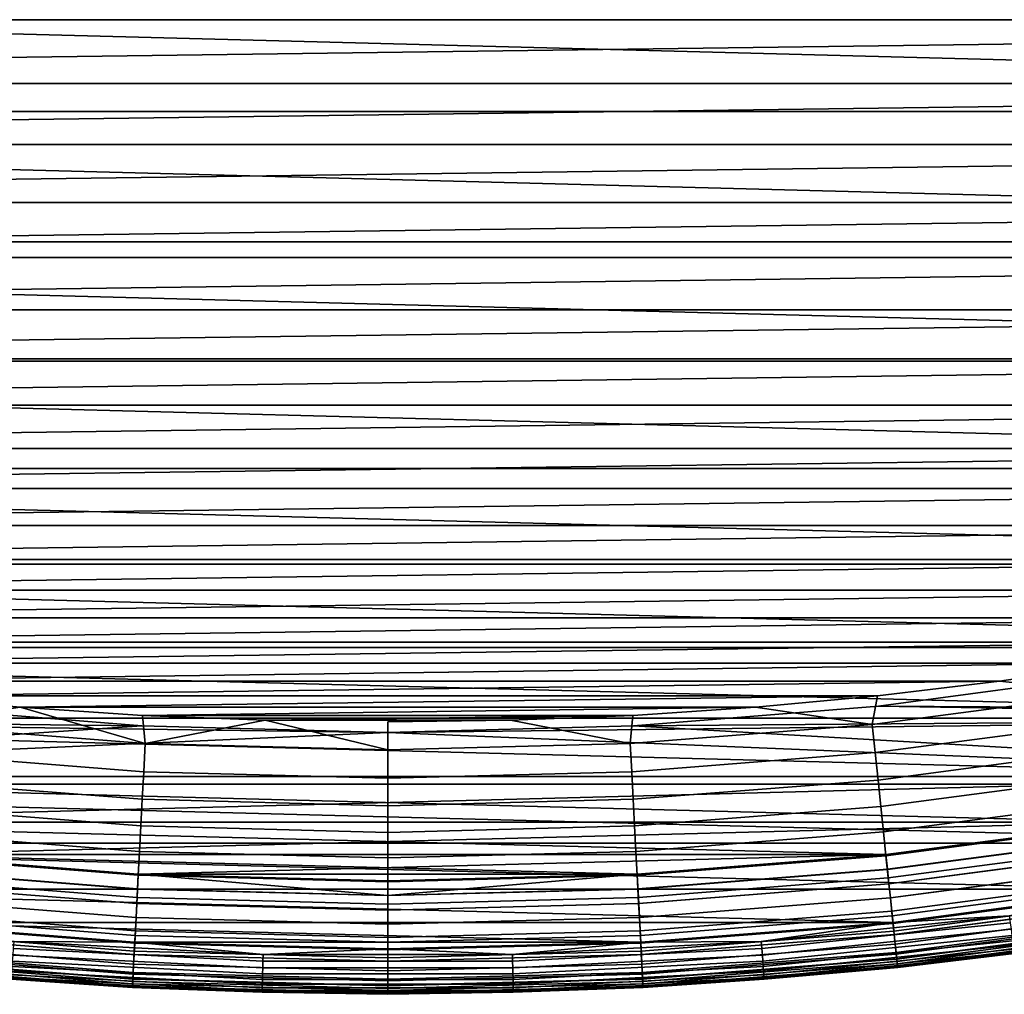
# Model space of a CAD drawing. Header units: metres. Extents: x -22 to 244, y -22 to 22.
# Tile 12 of 146: x -1.62 to 2.72, y -21.5 to -17.21. Entities that reach past the tile are written whole.
import ezdxf

# ---------------------------------------------------------------- set-up
doc = ezdxf.new("R2010")
doc.units = ezdxf.units.M
doc.layers.add('solid_10_151_113_XXX', color=7, linetype='CONTINUOUS')

msp = doc.modelspace()

# ---------------------------------------------------------------- linework, layer by layer
at = {"layer": 'solid_10_151_113_XXX'}
for points in [[(-10.770714, -17.207024, 269.950012), (10.770707, -17.207027, 269.950012), (11.225076, -16.914125, 269.950012)], [(12.344507, -16.988617, 0.5), (11.438365, -17.611465, 0.5), (-12.344491, -16.988628, 0.5)], [(11.438365, -17.611465, 0.5), (-11.438343, -17.611481, 0.5), (-12.344491, -16.988628, 0.5)], [(-10.770714, -17.207024, 269.950012), (-10.308699, -17.48773, 269.950012), (10.770707, -17.207027, 269.950012)], [(-10.308699, -17.48773, 269.950012), (10.308693, -17.487734, 269.950012), (10.770707, -17.207027, 269.950012)], [(-10.308699, -17.48773, 269.950012), (-9.83932, -17.756062, 269.950012), (10.308693, -17.487734, 269.950012)], [(-9.83932, -17.756062, 269.950012), (9.839314, -17.756065, 269.950012), (10.308693, -17.487734, 269.950012)], [(11.438365, -17.611465, 0.5), (10.500866, -18.186031, 0.5), (-11.438343, -17.611481, 0.5)], [(10.500866, -18.186031, 0.5), (-10.500843, -18.186045, 0.5), (-11.438343, -17.611481, 0.5)], [(-9.83932, -17.756062, 269.950012), (-9.363029, -18.011765, 269.950012), (9.839314, -17.756065, 269.950012)], [(-9.363029, -18.011765, 269.950012), (9.363023, -18.011766, 269.950012), (9.839314, -17.756065, 269.950012)], [(-9.363029, -18.011765, 269.950012), (-8.880068, -18.254709, 269.950012), (9.363023, -18.011766, 269.950012)], [(-8.880068, -18.254709, 269.950012), (8.880061, -18.254711, 269.950012), (9.363023, -18.011766, 269.950012)], [(10.500866, -18.186031, 0.5), (9.5346, -18.71073, 0.5), (-10.500843, -18.186045, 0.5)], [(9.5346, -18.71073, 0.5), (-9.534582, -18.710737, 0.5), (-10.500843, -18.186045, 0.5)], [(-8.880068, -18.254709, 269.950012), (-8.390781, -18.484716, 269.950012), (8.880061, -18.254711, 269.950012)], [(-8.390781, -18.484716, 269.950012), (8.390775, -18.48472, 269.950012), (8.880061, -18.254711, 269.950012)], [(-8.390781, -18.484716, 269.950012), (-7.895606, -18.701588, 269.950012), (8.390775, -18.48472, 269.950012)], [(-7.895606, -18.701588, 269.950012), (7.895599, -18.70159, 269.950012), (8.390775, -18.48472, 269.950012)], [(9.5346, -18.71073, 0.5), (8.54223, -19.184116, 0.5), (-9.534582, -18.710737, 0.5)], [(8.54223, -19.184116, 0.5), (-8.542207, -19.184126, 0.5), (-9.534582, -18.710737, 0.5)], [(-7.895606, -18.701588, 269.950012), (-7.394777, -18.905218, 269.950012), (7.895599, -18.70159, 269.950012)], [(-7.394777, -18.905218, 269.950012), (7.39477, -18.905222, 269.950012), (7.895599, -18.70159, 269.950012)], [(-7.394777, -18.905218, 269.950012), (-6.888712, -19.095434, 269.950012), (7.39477, -18.905222, 269.950012)], [(-6.888712, -19.095434, 269.950012), (6.888704, -19.095436, 269.950012), (7.39477, -18.905222, 269.950012)], [(-6.888712, -19.095434, 269.950012), (-6.377805, -19.272093, 269.950012), (6.888704, -19.095436, 269.950012)], [(-6.377805, -19.272093, 269.950012), (6.377798, -19.272095, 269.950012), (6.888704, -19.095436, 269.950012)], [(8.54223, -19.184116, 0.5), (7.526426, -19.604919, 0.5), (-8.542207, -19.184126, 0.5)], [(7.526426, -19.604919, 0.5), (-7.526398, -19.604931, 0.5), (-8.542207, -19.184126, 0.5)], [(-6.377805, -19.272093, 269.950012), (-5.862307, -19.435106, 269.950012), (6.377798, -19.272095, 269.950012)], [(-5.862307, -19.435106, 269.950012), (5.8623, -19.435108, 269.950012), (6.377798, -19.272095, 269.950012)], [(-5.862307, -19.435106, 269.950012), (-5.342694, -19.58432, 269.950012), (5.8623, -19.435108, 269.950012)], [(-5.342694, -19.58432, 269.950012), (5.342687, -19.584322, 269.950012), (5.8623, -19.435108, 269.950012)], [(7.526426, -19.604919, 0.5), (6.489959, -19.971989, 0.5), (-7.526398, -19.604931, 0.5)], [(6.489959, -19.971989, 0.5), (-6.489937, -19.971996, 0.5), (-7.526398, -19.604931, 0.5)], [(-5.342694, -19.58432, 269.950012), (-4.819313, -19.719641, 269.950012), (5.342687, -19.584322, 269.950012)], [(-4.819313, -19.719641, 269.950012), (4.819305, -19.719643, 269.950012), (5.342687, -19.584322, 269.950012)], [(-4.819313, -19.719641, 269.950012), (-4.29244, -19.840992, 269.950012), (4.819305, -19.719643, 269.950012)], [(-4.29244, -19.840992, 269.950012), (4.292432, -19.840994, 269.950012), (4.819305, -19.719643, 269.950012)], [(-4.29244, -19.840992, 269.950012), (-3.762588, -19.948256, 269.950012), (4.292432, -19.840994, 269.950012)], [(-3.762588, -19.948256, 269.950012), (3.76258, -19.948256, 269.950012), (4.292432, -19.840994, 269.950012)], [(-3.762588, -19.948256, 269.950012), (-3.230065, -20.041374, 269.950012), (3.76258, -19.948256, 269.950012)], [(-3.230065, -20.041374, 269.950012), (3.230058, -20.041374, 269.950012), (3.76258, -19.948256, 269.950012)], [(6.489959, -19.971989, 0.5), (5.43569, -20.284309, 0.5), (-6.489937, -19.971996, 0.5)], [(5.43569, -20.284309, 0.5), (-5.43567, -20.284315, 0.5), (-6.489937, -19.971996, 0.5)], [(3.236405, -20.087336, 212.800003), (2.162681, -20.231119, 212.800003), (5.435678, -20.284313, 212.800003), (6.489946, -19.971992, 212.800003)], [(-3.230065, -20.041374, 269.950012), (-2.69519, -20.120287, 269.950012), (3.230058, -20.041374, 269.950012)], [(-2.69519, -20.120287, 269.950012), (2.695183, -20.120287, 269.950012), (3.230058, -20.041374, 269.950012)], [(3.194988, -20.172358, 269.943604), (3.230058, -20.041374, 269.950012), (2.695183, -20.120287, 269.950012)], [(3.236387, -20.087339, 213.25), (2.162697, -20.231117, 213.25), (2.162681, -20.231119, 212.800003), (3.236405, -20.087336, 212.800003)], [(6.584359, -20.256756, 213.25), (2.162697, -20.231117, 213.25), (3.236387, -20.087339, 213.25)], [(-2.69519, -20.120287, 269.950012), (-2.158478, -20.184917, 269.950012), (2.695183, -20.120287, 269.950012)], [(-2.158478, -20.184917, 269.950012), (2.15847, -20.184919, 269.950012), (2.695183, -20.120287, 269.950012)], [(2.134869, -20.311926, 269.943604), (3.194988, -20.172358, 269.943604), (2.695183, -20.120287, 269.950012), (2.15847, -20.184919, 269.950012)], [(3.194988, -20.172358, 269.943604), (2.134869, -20.311926, 269.943604), (2.147853, -20.435455, 269.924103), (3.214418, -20.295038, 269.924103)], [(-2.158478, -20.184917, 269.950012), (-1.620206, -20.235239, 269.950012), (2.15847, -20.184919, 269.950012)], [(-2.134869, -20.311926, 269.943604), (-1.620206, -20.235239, 269.950012), (-2.158478, -20.184917, 269.950012)], [(-1.620206, -20.235239, 269.950012), (1.620199, -20.235241, 269.950012), (2.15847, -20.184919, 269.950012)], [(2.134869, -20.311926, 269.943604), (2.15847, -20.184919, 269.950012), (1.620199, -20.235241, 269.950012)], [(-6.584336, -20.256763, 213.25), (-2.162697, -20.231117, 213.25), (-1.082858, -20.317549, 213.25)], [(-6.584336, -20.256763, 213.25), (-1.082858, -20.317549, 213.25), (0, -20.346386, 213.25)], [(-5.514802, -20.573696, 213.25), (-6.584336, -20.256763, 213.25), (0, -20.346386, 213.25), (5.514826, -20.573689, 213.25)], [(-2.162681, -20.231119, 212.800003), (-5.435685, -20.284311, 212.800003), (-4.36652, -20.541019, 212.800003), (-1.082849, -20.317551, 212.800003)], [(-1.082858, -20.317549, 213.25), (-2.162697, -20.231117, 213.25), (-2.162681, -20.231119, 212.800003), (-1.082849, -20.317551, 212.800003)], [(-1.0689, -20.395819, 269.943604), (-1.620206, -20.235239, 269.950012), (-2.134869, -20.311926, 269.943604)], [(-1.620206, -20.235239, 269.950012), (-1.080748, -20.27121, 269.950012), (1.620199, -20.235241, 269.950012)], [(-1.0689, -20.395819, 269.943604), (-1.080748, -20.27121, 269.950012), (-1.620206, -20.235239, 269.950012)], [(-1.080748, -20.27121, 269.950012), (1.08074, -20.27121, 269.950012), (1.620199, -20.235241, 269.950012)], [(1.0689, -20.395819, 269.943604), (2.134869, -20.311926, 269.943604), (1.620199, -20.235241, 269.950012), (1.08074, -20.27121, 269.950012)], [(2.162697, -20.231117, 213.25), (1.082858, -20.317549, 213.25), (1.082849, -20.317551, 212.800003), (2.162681, -20.231119, 212.800003)], [(2.162681, -20.231119, 212.800003), (1.082849, -20.317551, 212.800003), (5.435678, -20.284313, 212.800003)], [(5.514826, -20.573689, 213.25), (1.082858, -20.317549, 213.25), (2.162697, -20.231117, 213.25), (6.584359, -20.256756, 213.25)], [(5.43569, -20.284309, 0.5), (4.366528, -20.541018, 0.5), (-5.43567, -20.284315, 0.5)], [(4.366528, -20.541018, 0.5), (-4.366499, -20.541023, 0.5), (-5.43567, -20.284315, 0.5)], [(0, -20.346386, 212.800003), (-4.36652, -20.541019, 212.800003), (4.366511, -20.541021, 212.800003), (5.435678, -20.284313, 212.800003)], [(-1.080748, -20.27121, 269.950012), (-0.540593, -20.292799, 269.950012), (1.08074, -20.27121, 269.950012)], [(-1.0689, -20.395819, 269.943604), (-0.540593, -20.292799, 269.950012), (-1.080748, -20.27121, 269.950012)], [(0, -20.423809, 269.943604), (-0.540593, -20.292799, 269.950012), (-1.0689, -20.395819, 269.943604)], [(-0.540593, -20.292799, 269.950012), (0.540586, -20.292799, 269.950012), (1.08074, -20.27121, 269.950012)], [(0, -20.423809, 269.943604), (-0.000004, -20.299999, 269.950012), (0.540586, -20.292799, 269.950012), (-0.540593, -20.292799, 269.950012)], [(0, -20.423809, 269.943604), (1.0689, -20.395819, 269.943604), (0.540586, -20.292799, 269.950012), (-0.000004, -20.299999, 269.950012)], [(1.082849, -20.317551, 212.800003), (0, -20.346386, 212.800003), (5.435678, -20.284313, 212.800003)], [(1.0689, -20.395819, 269.943604), (1.08074, -20.27121, 269.950012), (0.540586, -20.292799, 269.950012)], [(3.214418, -20.295038, 269.924103), (2.147853, -20.435455, 269.924103), (2.160552, -20.556276, 269.891693), (3.233423, -20.41503, 269.891693)], [(0, -20.346386, 212.800003), (-1.082849, -20.317551, 212.800003), (-4.36652, -20.541019, 212.800003)], [(-1.0689, -20.395819, 269.943604), (-2.134869, -20.311926, 269.943604), (-2.147853, -20.435455, 269.924103), (-1.0754, -20.519859, 269.924103)], [(0, -20.346386, 213.25), (-1.082858, -20.317549, 213.25), (-1.082849, -20.317551, 212.800003), (0, -20.346386, 212.800003)], [(1.082858, -20.317549, 213.25), (0, -20.346386, 213.25), (0, -20.346386, 212.800003), (1.082849, -20.317551, 212.800003)], [(5.514826, -20.573689, 213.25), (0, -20.346386, 213.25), (1.082858, -20.317549, 213.25)], [(2.134869, -20.311926, 269.943604), (1.0689, -20.395819, 269.943604), (1.0754, -20.519859, 269.924103), (2.147853, -20.435455, 269.924103)], [(-1.0754, -20.519859, 269.924103), (-2.147853, -20.435455, 269.924103), (-2.160552, -20.556276, 269.891693), (-1.081758, -20.641178, 269.891693)], [(0, -20.423809, 269.943604), (-1.0689, -20.395819, 269.943604), (-1.0754, -20.519859, 269.924103), (0, -20.548019, 269.924103)], [(1.0689, -20.395819, 269.943604), (0, -20.423809, 269.943604), (0, -20.548019, 269.924103), (1.0754, -20.519859, 269.924103)], [(2.147853, -20.435455, 269.924103), (1.0754, -20.519859, 269.924103), (1.081758, -20.641178, 269.891693), (2.160552, -20.556276, 269.891693)], [(3.233423, -20.41503, 269.891693), (2.160552, -20.556276, 269.891693), (2.172827, -20.673063, 269.846771), (3.251793, -20.531013, 269.846771)], [(0, -20.548019, 269.924103), (-1.0754, -20.519859, 269.924103), (-1.081758, -20.641178, 269.891693), (0, -20.669506, 269.891693)], [(1.0754, -20.519859, 269.924103), (0, -20.548019, 269.924103), (0, -20.669506, 269.891693), (1.081758, -20.641178, 269.891693)], [(-4.36652, -20.541019, 212.800003), (-3.285416, -20.741409, 212.800003), (4.366511, -20.541021, 212.800003)], [(4.366528, -20.541018, 0.5), (3.285424, -20.741407, 0.5), (-4.366499, -20.541023, 0.5)], [(3.285424, -20.741407, 0.5), (-3.285396, -20.741411, 0.5), (-4.366499, -20.541023, 0.5)], [(-3.285416, -20.741409, 212.800003), (3.285407, -20.741409, 212.800003), (4.366511, -20.541021, 212.800003)], [(-1.081758, -20.641178, 269.891693), (-2.160552, -20.556276, 269.891693), (-2.172827, -20.673063, 269.846771), (-1.087904, -20.758448, 269.846771)], [(2.160552, -20.556276, 269.891693), (1.081758, -20.641178, 269.891693), (1.087904, -20.758448, 269.846771), (2.172827, -20.673063, 269.846771)], [(3.251793, -20.531013, 269.846771), (2.172827, -20.673063, 269.846771), (2.184542, -20.784533, 269.789795), (3.269327, -20.641718, 269.789795)], [(5.514826, -20.573689, 213.25), (4.430128, -20.8342, 213.25), (-5.514802, -20.573696, 213.25)], [(4.430128, -20.8342, 213.25), (-4.430104, -20.834206, 213.25), (-5.514802, -20.573696, 213.25)], [(0, -20.669506, 269.891693), (-1.081758, -20.641178, 269.891693), (-1.087904, -20.758448, 269.846771), (0, -20.786936, 269.846771)], [(1.081758, -20.641178, 269.891693), (0, -20.669506, 269.891693), (0, -20.786936, 269.846771), (1.087904, -20.758448, 269.846771)], [(3.269327, -20.641718, 269.789795), (2.184542, -20.784533, 269.789795), (2.195571, -20.889463, 269.721405), (3.285832, -20.745928, 269.721405)], [(-1.087904, -20.758448, 269.846771), (-2.172827, -20.673063, 269.846771), (-2.184542, -20.784533, 269.789795), (-1.09377, -20.870378, 269.789795)], [(2.172827, -20.673063, 269.846771), (1.087904, -20.758448, 269.846771), (1.09377, -20.870378, 269.789795), (2.184542, -20.784533, 269.789795)], [(-3.285416, -20.741409, 212.800003), (-2.19533, -20.884935, 212.800003), (3.285407, -20.741409, 212.800003)], [(3.285424, -20.741407, 0.5), (2.195336, -20.884933, 0.5), (-3.285396, -20.741411, 0.5)], [(2.195336, -20.884933, 0.5), (-2.195316, -20.884937, 0.5), (-3.285396, -20.741411, 0.5)], [(-2.19533, -20.884935, 212.800003), (2.195323, -20.884935, 212.800003), (3.285407, -20.741409, 212.800003)], [(0, -20.786936, 269.846771), (-1.087904, -20.758448, 269.846771), (-1.09377, -20.870378, 269.789795), (0, -20.899021, 269.789795)], [(1.087904, -20.758448, 269.846771), (0, -20.786936, 269.846771), (0, -20.899021, 269.789795), (1.09377, -20.870378, 269.789795)], [(2.20192, -20.949865, 212.795715), (3.295333, -20.805914, 212.795715), (3.285407, -20.741409, 212.800003), (2.195323, -20.884935, 212.800003)], [(2.201852, -20.949221, 0.504193), (2.195336, -20.884933, 0.5), (3.285424, -20.741407, 0.5), (3.295232, -20.805273, 0.504193)], [(3.285832, -20.745928, 269.721405), (2.195571, -20.889463, 269.721405), (2.205791, -20.986702, 269.642365), (3.301127, -20.842499, 269.642365)], [(-1.09377, -20.870378, 269.789795), (-2.184542, -20.784533, 269.789795), (-2.195571, -20.889463, 269.721405), (-1.099292, -20.975742, 269.721405)], [(2.184542, -20.784533, 269.789795), (1.09377, -20.870378, 269.789795), (1.099292, -20.975742, 269.721405), (2.195571, -20.889463, 269.721405)], [(3.305279, -20.86871, 0.516885), (2.208565, -21.013094, 0.516885), (2.201852, -20.949221, 0.504193), (3.295232, -20.805273, 0.504193)], [(3.295333, -20.805914, 212.795715), (2.20192, -20.949865, 212.795715), (2.208631, -21.013723, 212.782944), (3.305378, -20.869333, 212.782944)], [(4.430128, -20.8342, 213.25), (3.333247, -21.037571, 213.25), (-4.430104, -20.834206, 213.25)], [(3.333247, -21.037571, 213.25), (-3.333223, -21.037575, 213.25), (-4.430104, -20.834206, 213.25)], [(3.301127, -20.842499, 269.642365), (2.205791, -20.986702, 269.642365), (2.215091, -21.075182, 269.553528), (3.315045, -20.93037, 269.553528)], [(3.314981, -20.929964, 0.53786), (2.215048, -21.074772, 0.53786), (2.208565, -21.013094, 0.516885), (3.305279, -20.86871, 0.516885)], [(3.305378, -20.869333, 212.782944), (2.208631, -21.013723, 212.782944), (2.215111, -21.075373, 212.761887), (3.315075, -20.930561, 212.761887)], [(-1.099292, -20.975742, 269.721405), (-2.195571, -20.889463, 269.721405), (-2.205791, -20.986702, 269.642365), (-1.104409, -21.073383, 269.642365)], [(-1.102471, -21.036394, 212.795715), (-1.099186, -20.971212, 212.800003), (-2.19533, -20.884935, 212.800003), (-2.20192, -20.949865, 212.795715)], [(-1.102437, -21.035746, 0.504193), (-2.201852, -20.949221, 0.504193), (-2.195316, -20.884937, 0.5), (-1.09917, -20.971212, 0.5)], [(-2.19533, -20.884935, 212.800003), (-1.099186, -20.971212, 212.800003), (2.195323, -20.884935, 212.800003)], [(2.195336, -20.884933, 0.5), (1.099194, -20.971212, 0.5), (-2.195316, -20.884937, 0.5)], [(1.099194, -20.971212, 0.5), (-1.09917, -20.971212, 0.5), (-2.195316, -20.884937, 0.5)], [(0, -20.899021, 269.789795), (-1.09377, -20.870378, 269.789795), (-1.099292, -20.975742, 269.721405), (0, -21.004528, 269.721405)], [(-1.099186, -20.971212, 212.800003), (1.099178, -20.971212, 212.800003), (2.195323, -20.884935, 212.800003)], [(1.09377, -20.870378, 269.789795), (0, -20.899021, 269.789795), (0, -21.004528, 269.721405), (1.099292, -20.975742, 269.721405)], [(1.102471, -21.036394, 212.795715), (2.20192, -20.949865, 212.795715), (2.195323, -20.884935, 212.800003), (1.099178, -20.971212, 212.800003)], [(1.102437, -21.035746, 0.504193), (1.099194, -20.971212, 0.5), (2.195336, -20.884933, 0.5), (2.201852, -20.949221, 0.504193)], [(2.195571, -20.889463, 269.721405), (1.099292, -20.975742, 269.721405), (1.104409, -21.073383, 269.642365), (2.205791, -20.986702, 269.642365)], [(-1.102471, -21.036394, 212.795715), (-2.20192, -20.949865, 212.795715), (-2.208631, -21.013723, 212.782944), (-1.105831, -21.100515, 212.782944)], [(-1.105798, -21.099884, 0.516885), (-2.208565, -21.013094, 0.516885), (-2.201852, -20.949221, 0.504193), (-1.102437, -21.035746, 0.504193)], [(2.208565, -21.013094, 0.516885), (1.105798, -21.099884, 0.516885), (1.102437, -21.035746, 0.504193), (2.201852, -20.949221, 0.504193)], [(2.20192, -20.949865, 212.795715), (1.102471, -21.036394, 212.795715), (1.105831, -21.100515, 212.782944), (2.208631, -21.013723, 212.782944)], [(3.32417, -20.987986, 0.566758), (2.221188, -21.133196, 0.566758), (2.215048, -21.074772, 0.53786), (3.314981, -20.929964, 0.53786)], [(3.315045, -20.93037, 269.553528), (2.215091, -21.075182, 269.553528), (2.223367, -21.153929, 269.455841), (3.327432, -21.008577, 269.455841)], [(3.315075, -20.930561, 212.761887), (2.215111, -21.075373, 212.761887), (2.221248, -21.133759, 212.73291), (3.324259, -20.988544, 212.73291)], [(-1.104409, -21.073383, 269.642365), (-2.205791, -20.986702, 269.642365), (-2.215091, -21.075182, 269.553528), (-1.109065, -21.162228, 269.553528)], [(0, -21.004528, 269.721405), (-1.099292, -20.975742, 269.721405), (-1.104409, -21.073383, 269.642365), (0, -21.102303, 269.642365)], [(0, -21.065264, 212.795715), (-1.099186, -20.971212, 212.800003), (-1.102471, -21.036394, 212.795715)], [(0, -21.064613, 0.504193), (-1.102437, -21.035746, 0.504193), (-1.09917, -20.971212, 0.5), (0.000015, -20.999998, 0.5)], [(0, -21.065264, 212.795715), (-0.000005, -20.999998, 212.800003), (1.099178, -20.971212, 212.800003), (-1.099186, -20.971212, 212.800003)], [(0, -21.064613, 0.504193), (0.000015, -20.999998, 0.5), (-1.09917, -20.971212, 0.5), (1.099194, -20.971212, 0.5)], [(0, -21.065264, 212.795715), (1.102471, -21.036394, 212.795715), (1.099178, -20.971212, 212.800003), (-0.000005, -20.999998, 212.800003)], [(1.102437, -21.035746, 0.504193), (0, -21.064613, 0.504193), (1.099194, -20.971212, 0.5)], [(1.099292, -20.975742, 269.721405), (0, -21.004528, 269.721405), (0, -21.102303, 269.642365), (1.104409, -21.073383, 269.642365)], [(2.205791, -20.986702, 269.642365), (1.104409, -21.073383, 269.642365), (1.109065, -21.162228, 269.553528), (2.215091, -21.075182, 269.553528)], [(3.332691, -21.04178, 0.603084), (2.226882, -21.187363, 0.603084), (2.221188, -21.133196, 0.566758), (3.32417, -20.987986, 0.566758)], [(3.324259, -20.988544, 212.73291), (2.221248, -21.133759, 212.73291), (2.226936, -21.18788, 212.696518), (3.332772, -21.042294, 212.696518)], [(3.333247, -21.037571, 213.25), (2.22726, -21.183231, 213.25), (-3.333223, -21.037575, 213.25)], [(2.22726, -21.183231, 213.25), (-2.227236, -21.183235, 213.25), (-3.333223, -21.037575, 213.25)], [(-1.105831, -21.100515, 212.782944), (-2.208631, -21.013723, 212.782944), (-2.215111, -21.075373, 212.761887), (-1.109075, -21.16242, 212.761887)], [(-1.109044, -21.161816, 0.53786), (-2.215048, -21.074772, 0.53786), (-2.208565, -21.013094, 0.516885), (-1.105798, -21.099884, 0.516885)], [(0, -21.065264, 212.795715), (-1.102471, -21.036394, 212.795715), (-1.105831, -21.100515, 212.782944), (0, -21.129473, 212.782944)], [(0, -21.128841, 0.516885), (-1.105798, -21.099884, 0.516885), (-1.102437, -21.035746, 0.504193), (0, -21.064613, 0.504193)], [(1.105798, -21.099884, 0.516885), (0, -21.128841, 0.516885), (0, -21.064613, 0.504193), (1.102437, -21.035746, 0.504193)], [(1.102471, -21.036394, 212.795715), (0, -21.065264, 212.795715), (0, -21.129473, 212.782944), (1.105831, -21.100515, 212.782944)], [(2.215048, -21.074772, 0.53786), (1.109044, -21.161816, 0.53786), (1.105798, -21.099884, 0.516885), (2.208565, -21.013094, 0.516885)], [(2.208631, -21.013723, 212.782944), (1.105831, -21.100515, 212.782944), (1.109075, -21.16242, 212.761887), (2.215111, -21.075373, 212.761887)], [(3.327432, -21.008577, 269.455841), (2.223367, -21.153929, 269.455841), (2.230531, -21.222082, 269.350433), (3.338152, -21.076262, 269.350433)], [(3.340395, -21.090427, 0.646215), (2.23203, -21.236345, 0.646215), (2.226882, -21.187363, 0.603084), (3.332691, -21.04178, 0.603084)], [(3.332772, -21.042294, 212.696518), (2.226936, -21.18788, 212.696518), (2.232078, -21.236807, 212.65332), (3.340468, -21.090883, 212.65332)], [(2.738902, -21.15472, 213.252457), (2.22726, -21.183231, 213.25), (3.333247, -21.037571, 213.25)], [(-1.109065, -21.162228, 269.553528), (-2.215091, -21.075182, 269.553528), (-2.223367, -21.153929, 269.455841), (-1.113209, -21.241301, 269.455841)], [(-1.109075, -21.16242, 212.761887), (-2.215111, -21.075373, 212.761887), (-2.221248, -21.133759, 212.73291), (-1.112148, -21.221048, 212.73291)], [(-1.112118, -21.220482, 0.566758), (-2.221188, -21.133196, 0.566758), (-2.215048, -21.074772, 0.53786), (-1.109044, -21.161816, 0.53786)], [(0, -21.102303, 269.642365), (-1.104409, -21.073383, 269.642365), (-1.109065, -21.162228, 269.553528), (0, -21.191269, 269.553528)], [(1.104409, -21.073383, 269.642365), (0, -21.102303, 269.642365), (0, -21.191269, 269.553528), (1.109065, -21.162228, 269.553528)], [(2.221188, -21.133196, 0.566758), (1.112118, -21.220482, 0.566758), (1.109044, -21.161816, 0.53786), (2.215048, -21.074772, 0.53786)], [(2.215091, -21.075182, 269.553528), (1.109065, -21.162228, 269.553528), (1.113209, -21.241301, 269.455841), (2.223367, -21.153929, 269.455841)], [(2.215111, -21.075373, 212.761887), (1.109075, -21.16242, 212.761887), (1.112148, -21.221048, 212.73291), (2.221248, -21.133759, 212.73291)], [(3.338152, -21.076262, 269.350433), (2.230531, -21.222082, 269.350433), (2.236501, -21.278891, 269.238434), (3.347088, -21.132679, 269.238434)], [(0, -21.129473, 212.782944), (-1.105831, -21.100515, 212.782944), (-1.109075, -21.16242, 212.761887), (0, -21.191463, 212.761887)], [(0, -21.190857, 0.53786), (-1.109044, -21.161816, 0.53786), (-1.105798, -21.099884, 0.516885), (0, -21.128841, 0.516885)], [(1.109044, -21.161816, 0.53786), (0, -21.190857, 0.53786), (0, -21.128841, 0.516885), (1.105798, -21.099884, 0.516885)], [(1.105831, -21.100515, 212.782944), (0, -21.129473, 212.782944), (0, -21.191463, 212.761887), (1.109075, -21.16242, 212.761887)], [(3.347153, -21.133091, 0.695412), (2.236545, -21.279305, 0.695412), (2.23203, -21.236345, 0.646215), (3.340395, -21.090427, 0.646215)], [(3.340468, -21.090883, 212.65332), (2.232078, -21.236807, 212.65332), (2.236587, -21.279701, 212.604065), (3.347215, -21.133484, 212.604065)], [(-1.113209, -21.241301, 269.455841), (-2.223367, -21.153929, 269.455841), (-2.230531, -21.222082, 269.350433), (-1.116796, -21.309734, 269.350433)], [(-1.112148, -21.221048, 212.73291), (-2.221248, -21.133759, 212.73291), (-2.226936, -21.18788, 212.696518), (-1.114996, -21.275391, 212.696518)], [(-1.114969, -21.274872, 0.603084), (-2.226882, -21.187363, 0.603084), (-2.221188, -21.133196, 0.566758), (-1.112118, -21.220482, 0.566758)], [(0, -21.191269, 269.553528), (-1.109065, -21.162228, 269.553528), (-1.113209, -21.241301, 269.455841), (0, -21.270451, 269.455841)], [(0, -21.191463, 212.761887), (-1.109075, -21.16242, 212.761887), (-1.112148, -21.221048, 212.73291), (0, -21.25017, 212.73291)], [(0, -21.249603, 0.566758), (-1.112118, -21.220482, 0.566758), (-1.109044, -21.161816, 0.53786), (0, -21.190857, 0.53786)], [(1.112118, -21.220482, 0.566758), (0, -21.249603, 0.566758), (0, -21.190857, 0.53786), (1.109044, -21.161816, 0.53786)], [(1.109065, -21.162228, 269.553528), (0, -21.191269, 269.553528), (0, -21.270451, 269.455841), (1.113209, -21.241301, 269.455841)], [(1.109075, -21.16242, 212.761887), (0, -21.191463, 212.761887), (0, -21.25017, 212.73291), (1.112148, -21.221048, 212.73291)], [(2.226882, -21.187363, 0.603084), (1.114969, -21.274872, 0.603084), (1.112118, -21.220482, 0.566758), (2.221188, -21.133196, 0.566758)], [(2.221248, -21.133759, 212.73291), (1.112148, -21.221048, 212.73291), (1.114996, -21.275391, 212.696518), (2.226936, -21.18788, 212.696518)], [(2.223367, -21.153929, 269.455841), (1.113209, -21.241301, 269.455841), (1.116796, -21.309734, 269.350433), (2.230531, -21.222082, 269.350433)], [(2.738902, -21.15472, 213.252457), (1.646252, -21.267668, 213.252457), (2.22726, -21.183231, 213.25)], [(2.742824, -21.185015, 213.259796), (1.648609, -21.298122, 213.259796), (1.646252, -21.267668, 213.252457), (2.738902, -21.15472, 213.252457)], [(3.347088, -21.132679, 269.238434), (2.236501, -21.278891, 269.238434), (2.241215, -21.323732, 269.121063), (3.354141, -21.177214, 269.121063)], [(3.352847, -21.169041, 0.74983), (2.24035, -21.315502, 0.74983), (2.236545, -21.279305, 0.695412), (3.347153, -21.133091, 0.695412)], [(3.347215, -21.133484, 212.604065), (2.236587, -21.279701, 212.604065), (2.240384, -21.315828, 212.549606), (3.352898, -21.169363, 212.549606)], [(3.357379, -21.197659, 0.808537), (2.243378, -21.344318, 0.808537), (2.24035, -21.315502, 0.74983), (3.352847, -21.169041, 0.74983)], [(3.352898, -21.169363, 212.549606), (2.240384, -21.315828, 212.549606), (2.243404, -21.344568, 212.49086), (3.357418, -21.197905, 212.49086)], [(-1.114996, -21.275391, 212.696518), (-2.226936, -21.18788, 212.696518), (-2.232078, -21.236807, 212.65332), (-1.117571, -21.32452, 212.65332)], [(-1.117547, -21.324059, 0.646215), (-2.23203, -21.236345, 0.646215), (-2.226882, -21.187363, 0.603084), (-1.114969, -21.274872, 0.603084)], [(2.22726, -21.183231, 213.25), (1.115194, -21.270786, 213.25), (-2.227236, -21.183235, 213.25)], [(1.115194, -21.270786, 213.25), (-1.11517, -21.270786, 213.25), (-2.227236, -21.183235, 213.25)], [(-1.646252, -21.267668, 213.252457), (-2.227236, -21.183235, 213.25), (-1.11517, -21.270786, 213.25)], [(2.23203, -21.236345, 0.646215), (1.117547, -21.324059, 0.646215), (1.114969, -21.274872, 0.603084), (2.226882, -21.187363, 0.603084)], [(2.226936, -21.18788, 212.696518), (1.114996, -21.275391, 212.696518), (1.117571, -21.32452, 212.65332), (2.232078, -21.236807, 212.65332)], [(1.646252, -21.267668, 213.252457), (1.115194, -21.270786, 213.25), (2.22726, -21.183231, 213.25)], [(2.746551, -21.213795, 213.27182), (1.650849, -21.327057, 213.27182), (1.648609, -21.298122, 213.259796), (2.742824, -21.185015, 213.259796)], [(2.749989, -21.240353, 213.288254), (1.652916, -21.353756, 213.288254), (1.650849, -21.327057, 213.27182), (2.746551, -21.213795, 213.27182)], [(3.354141, -21.177214, 269.121063), (2.241215, -21.323732, 269.121063), (2.244618, -21.356115, 268.999603), (3.359235, -21.209373, 268.999603)], [(3.360673, -21.218454, 0.870527), (2.245579, -21.365261, 0.870527), (2.243378, -21.344318, 0.808537), (3.357379, -21.197659, 0.808537)], [(3.357418, -21.197905, 212.49086), (2.243404, -21.344568, 212.49086), (2.245597, -21.365429, 212.428833), (3.3607, -21.218622, 212.428833)], [(3.359235, -21.209373, 268.999603), (2.244618, -21.356115, 268.999603), (2.246675, -21.375683, 268.875427), (3.362313, -21.228807, 268.875427)], [(-1.117571, -21.32452, 212.65332), (-2.232078, -21.236807, 212.65332), (-2.236587, -21.279701, 212.604065), (-1.119828, -21.367592, 212.604065)], [(-1.119807, -21.367193, 0.695412), (-2.236545, -21.279305, 0.695412), (-2.23203, -21.236345, 0.646215), (-1.117547, -21.324059, 0.646215)], [(-1.116796, -21.309734, 269.350433), (-2.230531, -21.222082, 269.350433), (-2.236502, -21.278891, 269.238434), (-1.119785, -21.366779, 269.238434)], [(0, -21.270451, 269.455841), (-1.113209, -21.241301, 269.455841), (-1.116796, -21.309734, 269.350433), (0, -21.33898, 269.350433)], [(0, -21.25017, 212.73291), (-1.112148, -21.221048, 212.73291), (-1.114996, -21.275391, 212.696518), (0, -21.304588, 212.696518)], [(0, -21.30407, 0.603084), (-1.114969, -21.274872, 0.603084), (-1.112118, -21.220482, 0.566758), (0, -21.249603, 0.566758)], [(1.114969, -21.274872, 0.603084), (0, -21.30407, 0.603084), (0, -21.249603, 0.566758), (1.112118, -21.220482, 0.566758)], [(1.112148, -21.221048, 212.73291), (0, -21.25017, 212.73291), (0, -21.304588, 212.696518), (1.114996, -21.275391, 212.696518)], [(1.113209, -21.241301, 269.455841), (0, -21.270451, 269.455841), (0, -21.33898, 269.350433), (1.116796, -21.309734, 269.350433)], [(2.230531, -21.222082, 269.350433), (1.116796, -21.309734, 269.350433), (1.119785, -21.366779, 269.238434), (2.236501, -21.278891, 269.238434)], [(2.236545, -21.279305, 0.695412), (1.119807, -21.367193, 0.695412), (1.117547, -21.324059, 0.646215), (2.23203, -21.236345, 0.646215)], [(2.232078, -21.236807, 212.65332), (1.117571, -21.32452, 212.65332), (1.119828, -21.367592, 212.604065), (2.236587, -21.279701, 212.604065)], [(2.753055, -21.264032, 213.30867), (1.654758, -21.377562, 213.30867), (1.652916, -21.353756, 213.288254), (2.749989, -21.240353, 213.288254)], [(3.362672, -21.231075, 0.934737), (2.246915, -21.377966, 0.934737), (2.245579, -21.365261, 0.870527), (3.360673, -21.218454, 0.870527)], [(3.3607, -21.218622, 212.428833), (2.245597, -21.365429, 212.428833), (2.246924, -21.378052, 212.364609), (3.362685, -21.231159, 212.364609)], [(3.362313, -21.228807, 268.875427), (2.246675, -21.375683, 268.875427), (2.247361, -21.382221, 268.75), (3.36334, -21.2353, 268.75)], [(2.246915, -21.377966, 0.934737), (3.362672, -21.231075, 0.934737), (3.363341, -21.2353, 1), (2.247362, -21.382221, 1)], [(3.362685, -21.231159, 212.364609), (2.246924, -21.378052, 212.364609), (2.247362, -21.382221, 212.300003), (3.363341, -21.2353, 212.300003)], [(2.247362, -21.382221, 213.449997), (3.363341, -21.2353, 213.449997), (3.36334, -21.2353, 268.75), (2.247361, -21.382221, 268.75)], [(3.363341, -21.2353, 212.300003), (2.247362, -21.382221, 212.300003), (2.247362, -21.382221, 1), (3.363341, -21.2353, 1)], [(2.760253, -21.319633, 213.418961), (3.363341, -21.2353, 213.449997), (2.247362, -21.382221, 213.449997)], [(-1.119785, -21.366779, 269.238434), (-2.236502, -21.278891, 269.238434), (-2.241215, -21.323732, 269.121063), (-1.122145, -21.411806, 269.121063)], [(-1.119828, -21.367592, 212.604065), (-2.236587, -21.279701, 212.604065), (-2.240384, -21.315828, 212.549606), (-1.121729, -21.403868, 212.549606)], [(-1.121712, -21.403542, 0.74983), (-2.24035, -21.315502, 0.74983), (-2.236545, -21.279305, 0.695412), (-1.119807, -21.367193, 0.695412)], [(-0.55077, -21.383762, 213.27182), (-1.650849, -21.327057, 213.27182), (-1.648609, -21.298122, 213.259796), (-0.550023, -21.354752, 213.259796)], [(-0.550023, -21.354752, 213.259796), (-1.648609, -21.298122, 213.259796), (-1.646252, -21.267668, 213.252457), (-0.549236, -21.324215, 213.252457)], [(-0.549236, -21.324215, 213.252457), (-1.646252, -21.267668, 213.252457), (-1.11517, -21.270786, 213.25)], [(0, -21.304588, 212.696518), (-1.114996, -21.275391, 212.696518), (-1.117571, -21.32452, 212.65332), (0, -21.353785, 212.65332)], [(0, -21.353321, 0.646215), (-1.117547, -21.324059, 0.646215), (-1.114969, -21.274872, 0.603084), (0, -21.30407, 0.603084)], [(1.115194, -21.270786, 213.25), (0.000012, -21.299999, 213.25), (-1.11517, -21.270786, 213.25)], [(-0.549236, -21.324215, 213.252457), (-1.11517, -21.270786, 213.25), (0.000012, -21.299999, 213.25)], [(0.549236, -21.324215, 213.252457), (-0.549236, -21.324215, 213.252457), (0.000012, -21.299999, 213.25)], [(1.117547, -21.324059, 0.646215), (0, -21.353321, 0.646215), (0, -21.30407, 0.603084), (1.114969, -21.274872, 0.603084)], [(1.114996, -21.275391, 212.696518), (0, -21.304588, 212.696518), (0, -21.353785, 212.65332), (1.117571, -21.32452, 212.65332)], [(0.549236, -21.324215, 213.252457), (0.000012, -21.299999, 213.25), (1.115194, -21.270786, 213.25)], [(1.646252, -21.267668, 213.252457), (0.549236, -21.324215, 213.252457), (1.115194, -21.270786, 213.25)], [(1.648609, -21.298122, 213.259796), (0.550023, -21.354752, 213.259796), (0.549236, -21.324215, 213.252457), (1.646252, -21.267668, 213.252457)], [(1.650849, -21.327057, 213.27182), (0.55077, -21.383762, 213.27182), (0.550023, -21.354752, 213.259796), (1.648609, -21.298122, 213.259796)], [(2.236501, -21.278891, 269.238434), (1.119785, -21.366779, 269.238434), (1.122145, -21.411806, 269.121063), (2.241215, -21.323732, 269.121063)], [(2.24035, -21.315502, 0.74983), (1.121712, -21.403542, 0.74983), (1.119807, -21.367193, 0.695412), (2.236545, -21.279305, 0.695412)], [(2.236587, -21.279701, 212.604065), (1.119828, -21.367592, 212.604065), (1.121729, -21.403868, 212.549606), (2.240384, -21.315828, 212.549606)], [(2.755672, -21.284248, 213.332565), (1.656332, -21.397886, 213.332565), (1.654758, -21.377562, 213.30867), (2.753055, -21.264032, 213.30867)], [(2.757777, -21.300505, 213.359375), (1.657597, -21.414228, 213.359375), (1.656332, -21.397886, 213.332565), (2.755672, -21.284248, 213.332565)], [(2.759316, -21.312397, 213.388412), (1.658522, -21.426186, 213.388412), (1.657597, -21.414228, 213.359375), (2.757777, -21.300505, 213.359375)], [(-1.123242, -21.432726, 212.49086), (-2.243404, -21.344568, 212.49086), (-2.245597, -21.365429, 212.428833), (-1.124339, -21.453672, 212.428833)], [(-1.124331, -21.453505, 0.870527), (-2.245579, -21.365261, 0.870527), (-2.243378, -21.344318, 0.808537), (-1.123229, -21.432476, 0.808537)], [(-1.122145, -21.411806, 269.121063), (-2.241215, -21.323732, 269.121063), (-2.244618, -21.356115, 268.999603), (-1.123849, -21.444323, 268.999603)], [(-1.121729, -21.403868, 212.549606), (-2.240384, -21.315828, 212.549606), (-2.243404, -21.344568, 212.49086), (-1.123242, -21.432726, 212.49086)], [(-1.123229, -21.432476, 0.808537), (-2.243378, -21.344318, 0.808537), (-2.24035, -21.315502, 0.74983), (-1.121712, -21.403542, 0.74983)], [(-0.551459, -21.410532, 213.288254), (-1.652916, -21.353756, 213.288254), (-1.650849, -21.327057, 213.27182), (-0.55077, -21.383762, 213.27182)], [(0, -21.353785, 212.65332), (-1.117571, -21.32452, 212.65332), (-1.119828, -21.367592, 212.604065), (0, -21.396915, 212.604065)], [(0, -21.396517, 0.695412), (-1.119807, -21.367193, 0.695412), (-1.117547, -21.324059, 0.646215), (0, -21.353321, 0.646215)], [(0, -21.33898, 269.350433), (-1.116796, -21.309734, 269.350433), (-1.119785, -21.366779, 269.238434), (0, -21.396101, 269.238434)], [(0.550023, -21.354752, 213.259796), (-0.550023, -21.354752, 213.259796), (-0.549236, -21.324215, 213.252457), (0.549236, -21.324215, 213.252457)], [(1.116796, -21.309734, 269.350433), (0, -21.33898, 269.350433), (0, -21.396101, 269.238434), (1.119785, -21.366779, 269.238434)], [(1.119807, -21.367193, 0.695412), (0, -21.396517, 0.695412), (0, -21.353321, 0.646215), (1.117547, -21.324059, 0.646215)], [(1.117571, -21.32452, 212.65332), (0, -21.353785, 212.65332), (0, -21.396915, 212.604065), (1.119828, -21.367592, 212.604065)], [(1.652916, -21.353756, 213.288254), (0.551459, -21.410532, 213.288254), (0.55077, -21.383762, 213.27182), (1.650849, -21.327057, 213.27182)], [(2.243378, -21.344318, 0.808537), (1.123229, -21.432476, 0.808537), (1.121712, -21.403542, 0.74983), (2.24035, -21.315502, 0.74983)], [(2.240384, -21.315828, 212.549606), (1.121729, -21.403868, 212.549606), (1.123242, -21.432726, 212.49086), (2.243404, -21.344568, 212.49086)], [(2.241215, -21.323732, 269.121063), (1.122145, -21.411806, 269.121063), (1.123849, -21.444323, 268.999603), (2.244618, -21.356115, 268.999603)], [(2.245579, -21.365261, 0.870527), (1.124331, -21.453505, 0.870527), (1.123229, -21.432476, 0.808537), (2.243378, -21.344318, 0.808537)], [(2.243404, -21.344568, 212.49086), (1.123242, -21.432726, 212.49086), (1.124339, -21.453672, 212.428833), (2.245597, -21.365429, 212.428833)], [(2.760253, -21.319633, 213.418961), (1.659085, -21.43346, 213.418961), (1.658522, -21.426186, 213.388412), (2.759316, -21.312397, 213.388412)], [(2.760253, -21.319633, 213.418961), (2.247362, -21.382221, 213.449997), (1.659085, -21.43346, 213.418961)], [(-2.246915, -21.377966, 0.934737), (-1.124999, -21.466263, 0.934737), (-1.125223, -21.470535, 1), (-2.247362, -21.382221, 1)], [(-1.125004, -21.466349, 212.364609), (-2.246924, -21.378052, 212.364609), (-2.247362, -21.382221, 212.300003), (-1.125223, -21.470535, 212.300003)], [(-1.125223, -21.470535, 212.300003), (-2.247362, -21.382221, 212.300003), (-2.247362, -21.382221, 1), (-1.125223, -21.470535, 1)], [(-2.247362, -21.382221, 213.449997), (-1.125223, -21.470535, 213.449997), (-1.125223, -21.470535, 268.75), (-2.247361, -21.382221, 268.75)], [(-1.659085, -21.43346, 213.418961), (-1.125223, -21.470535, 213.449997), (-2.247362, -21.382221, 213.449997)], [(-1.124879, -21.46397, 268.875427), (-2.246675, -21.375683, 268.875427), (-2.247361, -21.382221, 268.75), (-1.125223, -21.470535, 268.75)], [(-1.124339, -21.453672, 212.428833), (-2.245597, -21.365429, 212.428833), (-2.246924, -21.378052, 212.364609), (-1.125004, -21.466349, 212.364609)], [(-1.124999, -21.466263, 0.934737), (-2.246915, -21.377966, 0.934737), (-2.245579, -21.365261, 0.870527), (-1.124331, -21.453505, 0.870527)], [(-1.123849, -21.444323, 268.999603), (-2.244618, -21.356115, 268.999603), (-2.246675, -21.375683, 268.875427), (-1.124879, -21.46397, 268.875427)], [(-0.552599, -21.454781, 213.332565), (-1.656332, -21.397886, 213.332565), (-1.654758, -21.377562, 213.30867), (-0.552074, -21.434402, 213.30867)], [(-0.552074, -21.434402, 213.30867), (-1.654758, -21.377562, 213.30867), (-1.652916, -21.353756, 213.288254), (-0.551459, -21.410532, 213.288254)], [(0, -21.396101, 269.238434), (-1.119785, -21.366779, 269.238434), (-1.122145, -21.411806, 269.121063), (0, -21.441191, 269.121063)], [(0, -21.396915, 212.604065), (-1.119828, -21.367592, 212.604065), (-1.121729, -21.403868, 212.549606), (0, -21.433241, 212.549606)], [(0, -21.432915, 0.74983), (-1.121712, -21.403542, 0.74983), (-1.119807, -21.367193, 0.695412), (0, -21.396517, 0.695412)], [(0.551459, -21.410532, 213.288254), (-0.551459, -21.410532, 213.288254), (-0.55077, -21.383762, 213.27182), (0.55077, -21.383762, 213.27182)], [(0.55077, -21.383762, 213.27182), (-0.55077, -21.383762, 213.27182), (-0.550023, -21.354752, 213.259796), (0.550023, -21.354752, 213.259796)], [(1.119785, -21.366779, 269.238434), (0, -21.396101, 269.238434), (0, -21.441191, 269.121063), (1.122145, -21.411806, 269.121063)], [(1.121712, -21.403542, 0.74983), (0, -21.432915, 0.74983), (0, -21.396517, 0.695412), (1.119807, -21.367193, 0.695412)], [(1.119828, -21.367592, 212.604065), (0, -21.396915, 212.604065), (0, -21.433241, 212.549606), (1.121729, -21.403868, 212.549606)], [(1.654758, -21.377562, 213.30867), (0.552074, -21.434402, 213.30867), (0.551459, -21.410532, 213.288254), (1.652916, -21.353756, 213.288254)], [(1.656332, -21.397886, 213.332565), (0.552599, -21.454781, 213.332565), (0.552074, -21.434402, 213.30867), (1.654758, -21.377562, 213.30867)], [(2.244618, -21.356115, 268.999603), (1.123849, -21.444323, 268.999603), (1.124879, -21.46397, 268.875427), (2.246675, -21.375683, 268.875427)], [(2.246915, -21.377966, 0.934737), (1.124999, -21.466263, 0.934737), (1.124331, -21.453505, 0.870527), (2.245579, -21.365261, 0.870527)], [(2.245597, -21.365429, 212.428833), (1.124339, -21.453672, 212.428833), (1.125004, -21.466349, 212.364609), (2.246924, -21.378052, 212.364609)], [(2.246675, -21.375683, 268.875427), (1.124879, -21.46397, 268.875427), (1.125223, -21.470535, 268.75), (2.247361, -21.382221, 268.75)], [(1.124999, -21.466263, 0.934737), (2.246915, -21.377966, 0.934737), (2.247362, -21.382221, 1), (1.125223, -21.470535, 1)], [(2.246924, -21.378052, 212.364609), (1.125004, -21.466349, 212.364609), (1.125223, -21.470535, 212.300003), (2.247362, -21.382221, 212.300003)], [(2.247362, -21.382221, 212.300003), (1.125223, -21.470535, 212.300003), (1.125223, -21.470535, 1), (2.247362, -21.382221, 1)], [(1.125223, -21.470535, 213.449997), (2.247362, -21.382221, 213.449997), (2.247361, -21.382221, 268.75), (1.125223, -21.470535, 268.75)], [(1.659085, -21.43346, 213.418961), (2.247362, -21.382221, 213.449997), (1.125223, -21.470535, 213.449997)], [(-0.553518, -21.49045, 213.418961), (-1.659085, -21.43346, 213.418961), (-1.658522, -21.426186, 213.388412), (-0.55333, -21.483154, 213.388412)], [(-0.553518, -21.49045, 213.418961), (-1.125223, -21.470535, 213.449997), (-1.659085, -21.43346, 213.418961)], [(-0.55333, -21.483154, 213.388412), (-1.658522, -21.426186, 213.388412), (-1.657597, -21.414228, 213.359375), (-0.553021, -21.471167, 213.359375)], [(-0.553021, -21.471167, 213.359375), (-1.657597, -21.414228, 213.359375), (-1.656332, -21.397886, 213.332565), (-0.552599, -21.454781, 213.332565)], [(0, -21.462139, 212.49086), (-1.123242, -21.432726, 212.49086), (-1.124339, -21.453672, 212.428833), (0, -21.483114, 212.428833)], [(0, -21.482946, 0.870527), (-1.124331, -21.453505, 0.870527), (-1.123229, -21.432476, 0.808537), (0, -21.461889, 0.808537)], [(0, -21.441191, 269.121063), (-1.122145, -21.411806, 269.121063), (-1.123849, -21.444323, 268.999603), (0, -21.473751, 268.999603)], [(0, -21.433241, 212.549606), (-1.121729, -21.403868, 212.549606), (-1.123242, -21.432726, 212.49086), (0, -21.462139, 212.49086)], [(0, -21.461889, 0.808537), (-1.123229, -21.432476, 0.808537), (-1.121712, -21.403542, 0.74983), (0, -21.432915, 0.74983)], [(0.552074, -21.434402, 213.30867), (-0.552074, -21.434402, 213.30867), (-0.551459, -21.410532, 213.288254), (0.551459, -21.410532, 213.288254)], [(1.123229, -21.432476, 0.808537), (0, -21.461889, 0.808537), (0, -21.432915, 0.74983), (1.121712, -21.403542, 0.74983)], [(1.121729, -21.403868, 212.549606), (0, -21.433241, 212.549606), (0, -21.462139, 212.49086), (1.123242, -21.432726, 212.49086)], [(1.122145, -21.411806, 269.121063), (0, -21.441191, 269.121063), (0, -21.473751, 268.999603), (1.123849, -21.444323, 268.999603)], [(1.124331, -21.453505, 0.870527), (0, -21.482946, 0.870527), (0, -21.461889, 0.808537), (1.123229, -21.432476, 0.808537)], [(1.123242, -21.432726, 212.49086), (0, -21.462139, 212.49086), (0, -21.483114, 212.428833), (1.124339, -21.453672, 212.428833)], [(1.657597, -21.414228, 213.359375), (0.553021, -21.471167, 213.359375), (0.552599, -21.454781, 213.332565), (1.656332, -21.397886, 213.332565)], [(1.658522, -21.426186, 213.388412), (0.55333, -21.483154, 213.388412), (0.553021, -21.471167, 213.359375), (1.657597, -21.414228, 213.359375)], [(1.659085, -21.43346, 213.418961), (0.553518, -21.49045, 213.418961), (0.55333, -21.483154, 213.388412), (1.658522, -21.426186, 213.388412)], [(1.659085, -21.43346, 213.418961), (1.125223, -21.470535, 213.449997), (0.553518, -21.49045, 213.418961)], [(0, -21.493425, 268.875427), (-1.124879, -21.46397, 268.875427), (-1.125223, -21.470535, 268.75), (0, -21.5, 268.75)], [(-1.124999, -21.466263, 0.934737), (0, -21.495722, 0.934737), (0, -21.5, 1), (-1.125223, -21.470535, 1)], [(0, -21.495808, 212.364609), (-1.125004, -21.466349, 212.364609), (-1.125223, -21.470535, 212.300003), (0, -21.5, 212.300003)], [(0, -21.5, 212.300003), (-1.125223, -21.470535, 212.300003), (-1.125223, -21.470535, 1), (0, -21.5, 1)], [(-1.125223, -21.470535, 213.449997), (0, -21.5, 213.449997), (0, -21.5, 268.75), (-1.125223, -21.470535, 268.75)], [(-0.553518, -21.49045, 213.418961), (0, -21.5, 213.449997), (-1.125223, -21.470535, 213.449997)], [(0, -21.483114, 212.428833), (-1.124339, -21.453672, 212.428833), (-1.125004, -21.466349, 212.364609), (0, -21.495808, 212.364609)], [(0, -21.495722, 0.934737), (-1.124999, -21.466263, 0.934737), (-1.124331, -21.453505, 0.870527), (0, -21.482946, 0.870527)], [(0, -21.473751, 268.999603), (-1.123849, -21.444323, 268.999603), (-1.124879, -21.46397, 268.875427), (0, -21.493425, 268.875427)], [(0.55333, -21.483154, 213.388412), (-0.55333, -21.483154, 213.388412), (-0.553021, -21.471167, 213.359375), (0.553021, -21.471167, 213.359375)], [(0.553021, -21.471167, 213.359375), (-0.553021, -21.471167, 213.359375), (-0.552599, -21.454781, 213.332565), (0.552599, -21.454781, 213.332565)], [(0.552599, -21.454781, 213.332565), (-0.552599, -21.454781, 213.332565), (-0.552074, -21.434402, 213.30867), (0.552074, -21.434402, 213.30867)], [(1.123849, -21.444323, 268.999603), (0, -21.473751, 268.999603), (0, -21.493425, 268.875427), (1.124879, -21.46397, 268.875427)], [(1.124999, -21.466263, 0.934737), (0, -21.495722, 0.934737), (0, -21.482946, 0.870527), (1.124331, -21.453505, 0.870527)], [(1.124339, -21.453672, 212.428833), (0, -21.483114, 212.428833), (0, -21.495808, 212.364609), (1.125004, -21.466349, 212.364609)], [(1.124879, -21.46397, 268.875427), (0, -21.493425, 268.875427), (0, -21.5, 268.75), (1.125223, -21.470535, 268.75)], [(0, -21.495722, 0.934737), (1.124999, -21.466263, 0.934737), (1.125223, -21.470535, 1), (0, -21.5, 1)], [(1.125004, -21.466349, 212.364609), (0, -21.495808, 212.364609), (0, -21.5, 212.300003), (1.125223, -21.470535, 212.300003)], [(1.125223, -21.470535, 212.300003), (0, -21.5, 212.300003), (0, -21.5, 1), (1.125223, -21.470535, 1)], [(0, -21.5, 213.449997), (1.125223, -21.470535, 213.449997), (1.125223, -21.470535, 268.75), (0, -21.5, 268.75)], [(0.553518, -21.49045, 213.418961), (1.125223, -21.470535, 213.449997), (0, -21.5, 213.449997)], [(0.553518, -21.49045, 213.418961), (-0.553518, -21.49045, 213.418961), (-0.55333, -21.483154, 213.388412), (0.55333, -21.483154, 213.388412)], [(0.553518, -21.49045, 213.418961), (0, -21.5, 213.449997), (-0.553518, -21.49045, 213.418961)]]:
    msp.add_3dface(points, dxfattribs=at)

doc.saveas('drawing.dxf')
